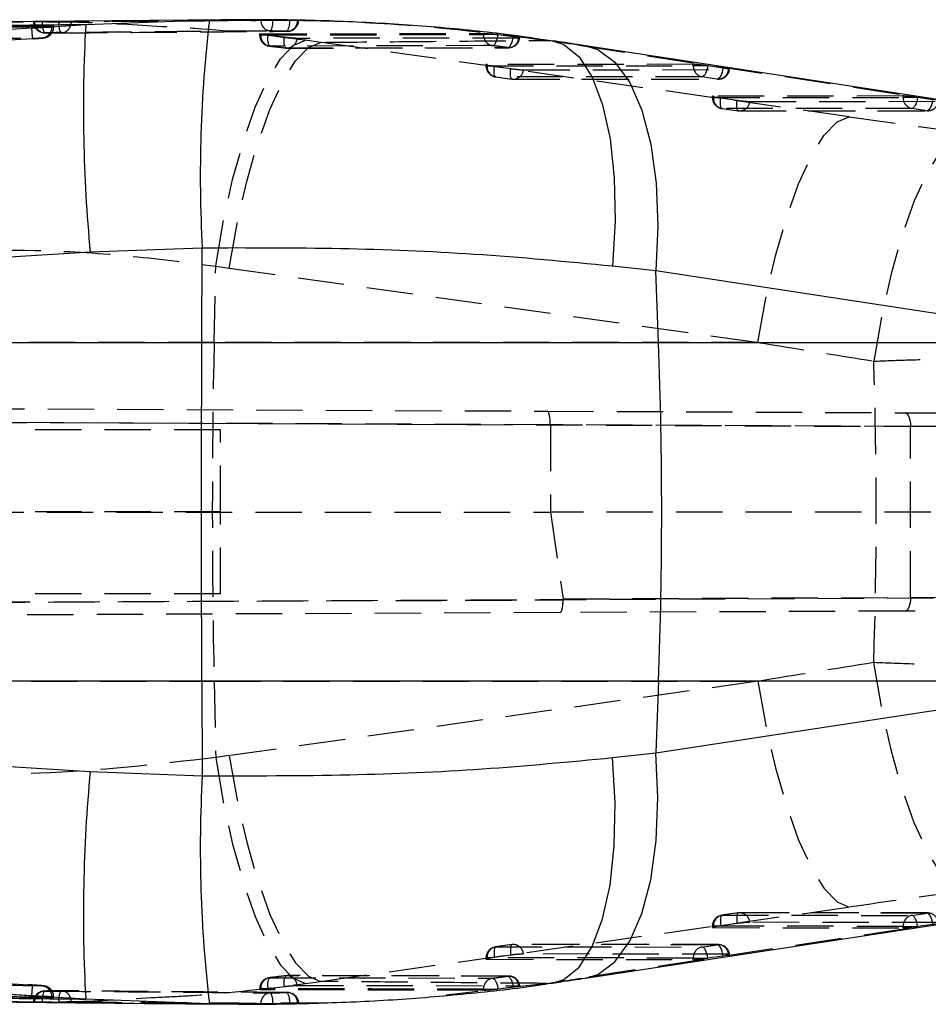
# Model space of a CAD drawing. Extents: x 36 to 538, y 22 to 372.
# Tile 9 of 19: x 394 to 427, y 167 to 203. Entities that reach past the tile are written whole.
import ezdxf

# ---------------------------------------------------------------- set-up
doc = ezdxf.new("R2010")
doc.units = 0
doc.header["$LTSCALE"] = 1.333333
doc.linetypes.add('HIDDEN', pattern=[1.905, 1.27, -0.635])
doc.layers.get('0').update_dxf_attribs({"linetype": 'CONTINUOUS'})

msp = doc.modelspace()

# ---------------------------------------------------------------- linework, layer by layer
at = {"color": 7, "linetype": 'CONTINUOUS'}
for p, q in [((401.6077, 202.9949), (393.2654, 202.9164)), ((394.8187, 202.7158), (396.4877, 202.817)), ((394.8187, 202.7158), (394.8384, 202.7172)), ((395.3181, 202.7647), (395.2496, 202.7665)), ((396.4877, 202.817), (401.0115, 202.9892)), ((401.4397, 202.986), (401.6077, 202.9847)), ((431.8824, 199.4331), (414.7515, 202.047)), ((400.7474, 194.6514), (396.6519, 194.4979)), ((400.7342, 191.1988), (400.7474, 194.6514)), ((417.3233, 193.8127), (415.7414, 193.989)), ((417.4226, 191.1988), (417.3233, 193.8127)), ((434.4542, 191.1988), (417.3233, 193.8127)), ((342.6135, 191.1988), (400.7342, 191.1988)), ((400.7342, 191.1988), (417.4226, 191.1988)), ((417.4226, 191.1988), (434.4542, 191.1988)), ((400.7342, 178.814), (342.6135, 178.814)), ((417.4226, 178.814), (400.7342, 178.814)), ((400.7342, 178.814), (400.7474, 175.3614)), ((417.4226, 178.814), (417.3233, 176.2001)), ((417.3233, 176.2001), (434.4542, 178.814)), ((434.4542, 178.814), (417.4226, 178.814)), ((415.7414, 176.0238), (417.3233, 176.2001)), ((396.6519, 175.5149), (400.7474, 175.3614)), ((414.7515, 167.9658), (431.8824, 170.5797)), ((396.4877, 167.1958), (394.8187, 167.297)), ((394.8187, 167.297), (394.8384, 167.2956)), ((395.3181, 167.2481), (395.2496, 167.2463)), ((401.0115, 167.0235), (396.4877, 167.1958)), ((404.2021, 167.0407), (404.2317, 167.0405)), ((404.2317, 167.0405), (404.2666, 167.0397))]:
    msp.add_line(p, q, dxfattribs=at)
at = {"color": 7, "linetype": 'HIDDEN'}
for p, q in [((402.887, 202.9917), (402.887, 202.9961)), ((403.3243, 202.9917), (402.887, 202.9917)), ((403.3243, 202.9942), (403.6007, 202.99)), ((403.3243, 202.9942), (403.3243, 202.9917)), ((394.583, 202.9276), (394.583, 202.9261)), ((394.6603, 202.9261), (394.5832, 202.9261)), ((394.6603, 202.9261), (394.5999, 202.9269)), ((394.6205, 202.9283), (394.6205, 202.9261)), ((395.5086, 202.9167), (394.907, 202.9238)), ((395.2496, 202.7406), (395.1141, 202.7389)), ((395.3207, 202.739), (395.3207, 202.7629)), ((403.7317, 202.988), (403.9399, 202.9849)), ((403.9399, 202.9849), (404.0774, 202.9819)), ((403.9399, 202.9819), (403.9399, 202.9849)), ((404.0774, 202.9819), (403.9399, 202.9819)), ((402.8447, 202.4734), (402.8447, 202.4362)), ((403.0565, 202.4362), (402.8453, 202.4362)), ((402.8822, 202.4779), (411.0267, 202.498)), ((402.8822, 202.4779), (402.8822, 202.4362)), ((403.1513, 202.4248), (403.0565, 202.4362)), ((403.7482, 202.3547), (403.1513, 202.4248)), ((411.0267, 202.4542), (411.0267, 202.498)), ((411.5466, 202.4542), (411.0267, 202.4542)), ((411.5466, 202.4542), (411.5583, 202.4527)), ((411.5583, 202.4527), (412.1117, 202.3796)), ((412.3464, 202.3291), (412.3137, 202.327)), ((403.2054, 202.0327), (403.2102, 202.0327)), ((403.7994, 201.9637), (403.8045, 201.9637)), ((403.8487, 201.9581), (411.9493, 201.972)), ((405.0691, 202.1687), (404.5164, 202.2449)), ((424.393, 199.4516), (405.0691, 202.1687)), ((413.3386, 202.2417), (413.5426, 202.2293)), ((414.5074, 202.0655), (431.6383, 199.4516)), ((414.5074, 202.0655), (414.7503, 202.0472)), ((411.1175, 201.3556), (411.1175, 201.3086)), ((411.327, 201.3086), (411.1182, 201.3086)), ((418.6943, 201.3675), (411.1551, 201.3609)), ((411.1551, 201.3609), (411.1551, 201.3086)), ((411.1551, 201.3086), (418.6943, 201.3152)), ((411.4234, 201.2943), (412.0206, 201.2108)), ((418.6943, 201.3152), (418.6943, 201.3675)), ((419.2086, 201.3152), (418.6943, 201.3152)), ((419.7792, 201.2291), (419.2258, 201.3127)), ((411.4672, 200.9065), (412.0643, 200.823)), ((419.0124, 200.913), (411.4731, 200.9064)), ((411.4731, 200.9064), (412.0702, 200.8229)), ((412.4851, 201.1657), (419.9807, 201.1723)), ((419.5658, 200.8295), (419.0124, 200.913)), ((412.0702, 200.8229), (419.5658, 200.8295)), ((412.1209, 200.8191), (419.6165, 200.8257)), ((419.3903, 200.1985), (419.3903, 200.1515)), ((419.5998, 200.1515), (419.391, 200.1515)), ((426.362, 200.2099), (419.4279, 200.2038)), ((419.4279, 200.2038), (419.4279, 200.1515)), ((419.4279, 200.1515), (426.362, 200.1576)), ((419.6962, 200.1372), (420.2934, 200.0537)), ((426.362, 200.1576), (426.362, 200.2099)), ((426.8762, 200.1576), (426.362, 200.1576)), ((427.4468, 200.0715), (426.8934, 200.155)), ((426.68, 199.7554), (419.7459, 199.7493)), ((420.7579, 200.0086), (427.6483, 200.0146)), ((427.2334, 199.6719), (426.68, 199.7554)), ((419.7401, 199.7494), (420.3372, 199.6659)), ((419.7459, 199.7493), (420.343, 199.6658)), ((420.343, 199.6658), (427.2334, 199.6719)), ((420.3938, 199.662), (427.2842, 199.668)), ((401.1808, 191.1988), (401.2397, 193.9836)), ((401.2397, 193.9836), (401.7337, 193.9159)), ((401.7337, 193.9159), (421.0577, 191.1988)), ((401.1808, 191.1988), (384.3284, 191.1988)), ((421.0577, 191.1988), (401.1808, 191.1988)), ((326.52, 189.0674), (413.3566, 188.6885)), ((413.3566, 188.6885), (426.4229, 188.6315)), ((326.5976, 188.5671), (429.9181, 188.1162)), ((413.4695, 188.188), (326.6001, 188.567)), ((401.4125, 188.0064), (390.4125, 188.0064)), ((401.4125, 185.0064), (401.4125, 188.0064)), ((413.4695, 188.1889), (413.4695, 188.188)), ((426.6376, 188.1315), (413.4695, 188.1889)), ((413.4695, 188.188), (413.4695, 184.9931)), ((426.6376, 181.8813), (426.6376, 188.1315)), ((326.4911, 185.0064), (413.4695, 184.9931)), ((401.4125, 185.0064), (390.4125, 185.0064)), ((401.4125, 182.0064), (401.4125, 185.0064)), ((413.4695, 184.9931), (413.9338, 181.8259)), ((429.9181, 184.9906), (413.4695, 184.9931)), ((430.0191, 181.8621), (326.5391, 181.4106)), ((326.5412, 181.4106), (413.9361, 181.7919)), ((401.4125, 182.0064), (390.4125, 182.0064)), ((413.9338, 181.8259), (426.6376, 181.8813)), ((413.8234, 181.3263), (326.4784, 180.9452)), ((426.4229, 181.3813), (413.8234, 181.3263)), ((384.3284, 178.814), (401.1808, 178.814)), ((401.1808, 178.814), (401.2397, 176.0292)), ((401.1808, 178.814), (421.0577, 178.814)), ((421.0577, 178.814), (401.7337, 176.0968)), ((401.7337, 176.0968), (401.2397, 176.0292)), ((405.0691, 167.8441), (424.393, 170.5612)), ((431.6383, 170.5612), (414.5074, 167.9473)), ((420.3372, 170.3469), (419.7401, 170.2634)), ((420.343, 170.347), (419.7459, 170.2635)), ((419.7459, 170.2635), (426.68, 170.2574)), ((427.2334, 170.3409), (420.343, 170.347)), ((427.2842, 170.3448), (420.3938, 170.3508)), ((426.68, 170.2574), (427.2334, 170.3409)), ((420.2934, 169.9591), (419.6962, 169.8756)), ((427.6483, 169.9981), (420.7579, 170.0042)), ((426.8934, 169.8578), (427.4468, 169.9413)), ((419.3903, 169.8613), (419.3903, 169.8143)), ((419.5998, 169.8613), (419.391, 169.8613)), ((426.362, 169.8552), (419.4279, 169.8613)), ((419.4279, 169.8613), (419.4279, 169.809)), ((419.4279, 169.809), (426.362, 169.8029)), ((426.362, 169.8552), (426.8762, 169.8552)), ((426.362, 169.8029), (426.362, 169.8552)), ((412.0643, 169.1898), (411.4672, 169.1063)), ((412.0702, 169.1899), (411.4731, 169.1064)), ((419.5658, 169.1833), (412.0702, 169.1899)), ((419.6165, 169.1871), (412.1209, 169.1937)), ((419.0124, 169.0997), (419.5658, 169.1833)), ((412.0206, 168.802), (411.4234, 168.7185)), ((411.4731, 169.1064), (419.0124, 169.0997)), ((419.9807, 168.8405), (412.4851, 168.8471)), ((411.1175, 168.7042), (411.1175, 168.6572)), ((411.327, 168.7042), (411.1175, 168.7042)), ((418.6943, 168.6976), (411.1551, 168.7042)), ((411.1551, 168.7042), (411.1551, 168.6519)), ((411.1551, 168.6519), (418.6943, 168.6453)), ((418.6943, 168.6976), (419.2086, 168.6976)), ((418.6943, 168.6453), (418.6943, 168.6976)), ((419.2258, 168.7001), (419.7792, 168.7837)), ((403.2054, 167.9801), (403.2102, 167.9801)), ((403.7994, 168.049), (403.8045, 168.0491)), ((411.9493, 168.0407), (403.8487, 168.0568)), ((404.5164, 167.7678), (405.0691, 167.8441)), ((413.3386, 167.771), (409.6656, 167.3362)), ((413.3386, 167.771), (413.5484, 167.7843)), ((414.5074, 167.9473), (414.7503, 167.9656)), ((402.8447, 167.5766), (402.8447, 167.5395)), ((403.0565, 167.5766), (402.8447, 167.5766)), ((402.8822, 167.5766), (402.8822, 167.5348)), ((411.0267, 167.5148), (402.8822, 167.5348)), ((403.0565, 167.5766), (403.1513, 167.5879)), ((403.1513, 167.5879), (403.7482, 167.6581)), ((411.0267, 167.5586), (411.5466, 167.5586)), ((411.0267, 167.5148), (411.0267, 167.5586)), ((411.5583, 167.5601), (411.5466, 167.5586)), ((412.1117, 167.6332), (411.5583, 167.5601)), ((412.3137, 167.6857), (412.3487, 167.683)), ((394.583, 167.0867), (394.583, 167.0852)), ((394.6603, 167.0867), (394.583, 167.0867)), ((394.6205, 167.0867), (394.6205, 167.0844)), ((394.907, 167.0889), (395.5086, 167.096)), ((395.1141, 167.2739), (395.2496, 167.2721)), ((395.3207, 167.2499), (395.3207, 167.2739)), ((405.3503, 167.0649), (401.504, 167.0282)), ((403.3243, 167.0211), (402.887, 167.0211)), ((402.887, 167.0166), (402.887, 167.0211)), ((403.9399, 167.0279), (403.3243, 167.0186)), ((403.3243, 167.0211), (403.3243, 167.0186)), ((404.0774, 167.0309), (403.9399, 167.0279)), ((403.9399, 167.0309), (404.0774, 167.0309)), ((403.9399, 167.0279), (403.9399, 167.0309))]:
    msp.add_line(p, q, dxfattribs=at)
at = {"color": 8, "linetype": 'CONTINUOUS'}
for p, q in [((401.0115, 202.9892), (401.4397, 202.986)), ((401.504, 167.0282), (401.0115, 167.0235))]:
    msp.add_line(p, q, dxfattribs=at)
at = {"color": 7, "linetype": 'HIDDEN', "flags": 128}
for points in [[(402.8822, 202.4362), (406.9348, 202.4457), (411.0267, 202.4542)], [(412.3137, 202.327), (411.9771, 202.3266), (410.6124, 202.3248), (405.1534, 202.3165), (404.2132, 202.315)], [(411.3526, 202.0509), (411.3851, 202.0588), (411.4181, 202.0818), (411.4502, 202.119), (411.4801, 202.1689), (411.5069, 202.2297), (411.5294, 202.2991), (411.5467, 202.3744), (411.5583, 202.4527)], [(411.9033, 201.9785), (411.9359, 201.9864), (411.969, 202.0094), (412.0013, 202.0465), (412.0316, 202.0963), (412.0587, 202.157), (412.0816, 202.2262), (412.0995, 202.3014), (412.1117, 202.3796)], [(401.2397, 193.9836), (401.5172, 195.6075), (401.8585, 197.1511), (402.2524, 198.5631), (402.6857, 199.7969), (403.1441, 200.8113), (403.6123, 201.5727), (404.0748, 202.056), (404.5164, 202.2449)], [(401.7337, 193.9159), (402.0221, 195.5371), (402.3739, 197.0783), (402.7775, 198.4882), (403.2194, 199.7203), (403.685, 200.7337), (404.1589, 201.4949), (404.6254, 201.9785), (405.0691, 202.1687)], [(411.3526, 202.0509), (411.0115, 202.0502), (409.647, 202.0474), (404.1891, 202.0351), (403.2102, 202.0327)], [(403.8045, 201.9637), (404.1456, 201.9644), (405.5101, 201.9671), (410.9679, 201.977), (411.9033, 201.9785)], [(411.4731, 200.9064), (411.4547, 200.912), (411.439, 200.9327), (411.4264, 200.9676), (411.4176, 201.0155), (411.4128, 201.0745), (411.4121, 201.1424), (411.4157, 201.2166), (411.4234, 201.2943)], [(412.0702, 200.8229), (412.0518, 200.8285), (412.0361, 200.8492), (412.0236, 200.8841), (412.0147, 200.932), (412.0099, 200.991), (412.0093, 201.0589), (412.0129, 201.1331), (412.0206, 201.2108)], [(419.2258, 201.3127), (419.2126, 201.2347), (419.1937, 201.1598), (419.1699, 201.0908), (419.142, 201.0304), (419.1111, 200.9807), (419.0784, 200.9438), (419.045, 200.9209), (419.0124, 200.913)], [(419.7792, 201.2291), (419.766, 201.1512), (419.7472, 201.0763), (419.7234, 201.0073), (419.6954, 200.9468), (419.6645, 200.8972), (419.6318, 200.8602), (419.5985, 200.8374), (419.5658, 200.8295)], [(419.9807, 201.1723), (420.0071, 201.1734), (420.0182, 201.1767), (420.0135, 201.182), (419.993, 201.189), (419.9577, 201.1977), (419.909, 201.2075), (419.8487, 201.2181), (419.7792, 201.2291)], [(419.7459, 199.7493), (419.7275, 199.7549), (419.7118, 199.7756), (419.6993, 199.8105), (419.6904, 199.8584), (419.6856, 199.9174), (419.685, 199.9853), (419.6886, 200.0595), (419.6962, 200.1372)], [(426.8934, 200.155), (426.8802, 200.0771), (426.8614, 200.0022), (426.8375, 199.9332), (426.8096, 199.8727), (426.7787, 199.8231), (426.746, 199.7861), (426.7127, 199.7633), (426.68, 199.7554)], [(420.343, 199.6658), (420.3247, 199.6714), (420.3089, 199.692), (420.2964, 199.727), (420.2875, 199.7749), (420.2827, 199.8339), (420.2821, 199.9018), (420.2857, 199.976), (420.2934, 200.0537)], [(427.4468, 200.0715), (427.4337, 199.9935), (427.4148, 199.9186), (427.391, 199.8496), (427.3631, 199.7892), (427.3322, 199.7395), (427.2994, 199.7026), (427.2661, 199.6797), (427.2334, 199.6719)], [(421.0577, 191.1988), (421.3461, 192.82), (421.6979, 194.3611), (422.1015, 195.7711), (422.5434, 197.0032), (423.009, 198.0166), (423.4829, 198.7778), (423.9494, 199.2614), (424.393, 199.4516)], [(428.6255, 198.8566), (428.181, 198.6639), (427.7133, 198.174), (427.2382, 197.4032), (426.7716, 196.3775), (426.3291, 195.1313), (425.9257, 193.7063), (425.5749, 192.1505), (425.2884, 190.5161)], [(426.4229, 188.6315), (426.4651, 188.6217), (426.5056, 188.5931), (426.5429, 188.5469), (426.5754, 188.4847), (426.6021, 188.409), (426.6218, 188.3226), (426.6337, 188.2289), (426.6376, 188.1315)], [(426.4229, 188.6315), (427.8586, 188.6252), (429.1262, 188.6197), (430.1876, 188.6151), (431.0113, 188.6115), (431.5724, 188.609), (431.8542, 188.6078), (431.8875, 188.6076)], [(431.4337, 188.1116), (432.0355, 188.1091), (432.3441, 188.1078), (432.3503, 188.1078), (432.0539, 188.109), (431.4637, 188.1115), (430.5974, 188.1151), (429.4809, 188.1197), (428.1477, 188.1252), (426.6376, 188.1315)], [(426.6376, 181.8813), (426.6337, 181.7839), (426.6218, 181.6902), (426.6021, 181.6038), (426.5754, 181.5281), (426.5429, 181.4659), (426.5056, 181.4196), (426.4651, 181.3911), (426.4229, 181.3813)], [(426.6376, 181.8813), (428.1477, 181.8876), (429.4809, 181.8931), (430.5974, 181.8977), (431.4637, 181.9013), (432.0539, 181.9038), (432.3503, 181.905), (432.3441, 181.905), (432.0355, 181.9037), (431.4337, 181.9012)], [(431.8875, 181.4051), (431.8542, 181.405), (431.5724, 181.4038), (431.0113, 181.4013), (430.1876, 181.3977), (429.1262, 181.3931), (427.8586, 181.3876), (426.4229, 181.3813)], [(428.6255, 171.1562), (428.181, 171.3488), (427.7133, 171.8388), (427.2382, 172.6095), (426.7716, 173.6353), (426.3291, 174.8815), (425.9257, 176.3065), (425.5749, 177.8623), (425.2884, 179.4967)], [(421.0577, 178.814), (421.3461, 177.1928), (421.6979, 175.6516), (422.1015, 174.2417), (422.5434, 173.0096), (423.009, 171.9962), (423.4829, 171.235), (423.9494, 170.7514), (424.393, 170.5612)], [(401.2397, 176.0292), (401.5172, 174.4053), (401.8585, 172.8617), (402.2524, 171.4496), (402.6857, 170.2159), (403.1441, 169.2015), (403.6123, 168.44), (404.0748, 167.9568), (404.5164, 167.7678)], [(401.7337, 176.0968), (402.0221, 174.4756), (402.3739, 172.9345), (402.7775, 171.5245), (403.2194, 170.2924), (403.685, 169.279), (404.1589, 168.5179), (404.6254, 168.0342), (405.0691, 167.8441)], [(419.7459, 170.2635), (419.7275, 170.2579), (419.7118, 170.2372), (419.6993, 170.2023), (419.6904, 170.1544), (419.6856, 170.0954), (419.685, 170.0275), (419.6886, 169.9533), (419.6962, 169.8756)], [(420.343, 170.347), (420.3247, 170.3414), (420.3089, 170.3207), (420.2964, 170.2858), (420.2875, 170.2379), (420.2827, 170.1789), (420.2821, 170.111), (420.2857, 170.0368), (420.2934, 169.9591)], [(426.8934, 169.8578), (426.8802, 169.9357), (426.8614, 170.0106), (426.8375, 170.0796), (426.8096, 170.14), (426.7787, 170.1897), (426.746, 170.2266), (426.7127, 170.2495), (426.68, 170.2574)], [(427.4468, 169.9413), (427.4337, 170.0193), (427.4148, 170.0941), (427.391, 170.1631), (427.3631, 170.2236), (427.3322, 170.2733), (427.2994, 170.3102), (427.2661, 170.3331), (427.2334, 170.3409)], [(412.0702, 169.1899), (412.0518, 169.1843), (412.0361, 169.1636), (412.0236, 169.1287), (412.0147, 169.0808), (412.0099, 169.0218), (412.0093, 168.9539), (412.0129, 168.8797), (412.0206, 168.802)], [(419.7792, 168.7837), (419.766, 168.8616), (419.7472, 168.9365), (419.7234, 169.0055), (419.6954, 169.066), (419.6645, 169.1156), (419.6318, 169.1526), (419.5985, 169.1754), (419.5658, 169.1833)], [(411.4731, 169.1064), (411.4547, 169.1008), (411.439, 169.0801), (411.4264, 169.0452), (411.4176, 168.9973), (411.4128, 168.9383), (411.4121, 168.8704), (411.4157, 168.7962), (411.4234, 168.7185)], [(419.2258, 168.7001), (419.2126, 168.7781), (419.1937, 168.853), (419.1699, 168.9219), (419.142, 168.9824), (419.1111, 169.0321), (419.0784, 169.069), (419.045, 169.0919), (419.0124, 169.0997)], [(419.7792, 168.7837), (419.8487, 168.7947), (419.909, 168.8053), (419.9577, 168.8151), (419.993, 168.8237), (420.0135, 168.8308), (420.0182, 168.8361), (420.0071, 168.8394), (419.9807, 168.8405)], [(403.2102, 167.9801), (403.5513, 167.9793), (404.9157, 167.9759), (410.3735, 167.9638), (411.3526, 167.9619)], [(411.9033, 168.0343), (411.5621, 168.0348), (410.1977, 168.0371), (404.7398, 168.0472), (403.8045, 168.0491)], [(411.3526, 167.9619), (411.3851, 167.9539), (411.4181, 167.931), (411.4502, 167.8938), (411.4801, 167.8438), (411.5069, 167.783), (411.5294, 167.7137), (411.5467, 167.6384), (411.5583, 167.5601)], [(411.9033, 168.0343), (411.9359, 168.0264), (411.969, 168.0034), (412.0013, 167.9663), (412.0316, 167.9165), (412.0587, 167.8558), (412.0816, 167.7865), (412.0995, 167.7114), (412.1117, 167.6332)], [(411.0267, 167.5586), (406.9348, 167.5671), (402.8822, 167.5766)], [(404.2132, 167.6978), (404.5531, 167.6972), (405.9178, 167.695), (411.3768, 167.687), (412.3137, 167.6857)]]:
    msp.add_lwpolyline(points, dxfattribs=at)
at = {"color": 8, "linetype": 'CONTINUOUS', "flags": 128}
for points in [[(413.5426, 202.2293), (413.9587, 202.0967), (414.5182, 201.6438), (414.9978, 200.8989), (415.3808, 199.8877), (415.654, 198.645), (415.808, 197.2139), (415.8375, 195.6438), (415.7414, 193.989)], [(414.7503, 202.0472), (415.2002, 201.9104), (415.8304, 201.4507), (416.3764, 200.7022), (416.8197, 199.6904), (417.1449, 198.4501), (417.3409, 197.0237), (417.4011, 195.46), (417.3233, 193.8127)], [(413.5484, 167.7843), (413.9587, 167.9161), (414.5182, 168.3689), (414.9978, 169.1139), (415.3808, 170.1251), (415.654, 171.3678), (415.808, 172.7989), (415.8375, 174.369), (415.7414, 176.0238)], [(414.7503, 167.9656), (415.2002, 168.1024), (415.8304, 168.5621), (416.3764, 169.3106), (416.8197, 170.3223), (417.1449, 171.5627), (417.3409, 172.9891), (417.4011, 174.5527), (417.3233, 176.2001)]]:
    msp.add_lwpolyline(points, dxfattribs=at)
at = {"color": 7, "linetype": 'CONTINUOUS', "flags": 128}
msp.add_lwpolyline([(400.7342, 178.814), (400.7291, 180.3595), (400.7254, 181.9072), (400.7232, 183.4564), (400.7224, 185.0064), (400.7232, 186.5563), (400.7254, 188.1055), (400.7291, 189.6533), (400.7342, 191.1988)], dxfattribs=at)
at = {"color": 7, "linetype": 'HIDDEN'}
for centre, radius, start, end in [((403.2764, 202.9747), 0.3898, 177.50119, 266.25847), ((402.6591, 202.9021), 0.6712, 331.87478, 7.66778), ((394.989, 202.9261), 0.406, 180, 269.59543), ((395.0098, 202.9091), 0.3896, 177.49535, 266.59605), ((395.4582, 202.8229), 0.5604, 169.62456, 212.70754), ((394.8591, 202.7236), 0.3909, 276.83245, 2.49106), ((396.0538, 202.812), 0.5552, 169.12423, 212.50149), ((395.5728, 202.8999), 0.3865, 271.89953, 1.83568), ((403.3253, 202.8971), 0.6204, 328.82908, 7.85628), ((403.8458, 202.9619), 0.3861, 271.54094, 1.53647), ((403.8634, 202.9819), 0.406, 270.38884, 358.86238), ((403.2507, 202.4362), 0.406, 180, 263.59711), ((403.2759, 202.4211), 0.394, 177.80497, 260.39244), ((403.5918, 202.2858), 0.4619, 162.48344, 213.22451), ((404.1852, 202.2131), 0.4594, 162.04821, 212.87449), ((403.8363, 202.3401), 0.3777, 265.17171, 356.18992), ((411.4206, 202.4392), 0.3942, 177.82101, 260.06386), ((411.9374, 202.3542), 0.3773, 264.81157, 355.86863), ((411.9486, 202.3814), 0.406, 270.09046, 352.96817), ((403.8478, 202.3669), 0.406, 263.16099, 270.11734), ((411.5235, 201.3086), 0.406, 180, 262.03778), ((411.5499, 201.294), 0.3951, 177.8836, 258.78952), ((412.2012, 206.8713), 5.631, 261.06904, 262.06122), ((412.6709, 205.4951), 4.3334, 261.36921, 267.54255), ((419.0892, 201.3006), 0.3951, 177.8836, 258.78952), ((418.2401, 194.7757), 6.6109, 81.42573, 81.57603), ((412.1101, 201.197), 0.3762, 263.90647, 355.22691), ((419.6057, 201.2036), 0.3762, 263.90442, 355.22663), ((419.6162, 201.2317), 0.406, 270.05037, 352.31726), ((412.1206, 201.2251), 0.406, 262.03778, 270.05037), ((419.7963, 200.1515), 0.406, 180, 262.03778), ((419.8227, 200.1369), 0.3951, 177.88254, 258.7881), ((420.4785, 205.7446), 5.6617, 261.07161, 262.05825), ((426.7568, 200.143), 0.3951, 177.88254, 258.7881), ((426.1913, 195.5139), 4.6939, 81.39809, 81.60976), ((420.9437, 204.3381), 4.3335, 261.36935, 267.54277), ((420.383, 200.0399), 0.3762, 263.90657, 355.22463), ((427.2734, 200.0459), 0.3762, 263.9063, 355.22707), ((420.3934, 200.068), 0.406, 262.03778, 270.05037), ((694.2337, 185.0064), 293.1183, 178.78948, 181.21052), ((419.7963, 169.8613), 0.406, 97.96222, 180), ((419.8227, 169.8759), 0.3951, 101.2119, 182.11746), ((420.3934, 169.9448), 0.406, 89.94963, 97.96222), ((420.383, 169.9729), 0.3762, 4.77537, 96.09343), ((426.7568, 169.8698), 0.3951, 101.2119, 182.11746), ((427.2734, 169.9668), 0.3762, 4.77293, 96.0937), ((420.9437, 165.6747), 4.3335, 92.45723, 98.63065), ((420.4785, 164.2682), 5.6617, 97.94175, 98.92839), ((426.1913, 174.4989), 4.6939, 278.39024, 278.60191), ((412.1206, 168.7877), 0.406, 89.94963, 97.96222), ((412.1101, 168.8158), 0.3762, 4.77309, 96.09353), ((419.6057, 168.8092), 0.3762, 4.77337, 96.09558), ((419.6162, 168.7811), 0.406, 7.68274, 89.94963), ((411.5235, 168.7042), 0.406, 97.96222, 180), ((411.5499, 168.7188), 0.3951, 101.21048, 182.1164), ((412.6709, 164.5176), 4.3334, 92.45745, 98.63079), ((419.0892, 168.7121), 0.3951, 101.21048, 182.1164), ((412.2012, 163.1414), 5.631, 97.93878, 98.93096), ((418.2401, 175.2371), 6.6109, 278.42397, 278.57427), ((403.2507, 167.5766), 0.406, 96.40289, 180), ((403.2759, 167.5917), 0.394, 99.60756, 182.19503), ((403.5918, 167.727), 0.4619, 146.77549, 197.51656), ((404.1852, 167.7997), 0.4594, 147.12551, 197.95179), ((403.8478, 167.6459), 0.406, 89.88266, 96.83901), ((403.8363, 167.6727), 0.3777, 3.81008, 94.82829), ((411.4206, 167.5736), 0.3942, 99.93614, 182.17899), ((411.9374, 167.6586), 0.3773, 4.13137, 95.18843), ((411.9486, 167.6314), 0.406, 7.06082, 89.90954), ((394.989, 167.0867), 0.406, 90.40457, 180), ((395.0098, 167.1037), 0.3896, 93.40395, 182.50465), ((395.4582, 167.1898), 0.5604, 147.29246, 190.37544), ((394.8594, 167.2894), 0.3906, 357.46192, 83.11127), ((396.0538, 167.2008), 0.5552, 147.49851, 190.87577), ((395.5728, 167.1128), 0.3865, 358.16432, 88.10047), ((403.2764, 167.0381), 0.3898, 93.74153, 182.49881), ((402.6591, 167.1106), 0.6712, 352.33222, 28.12522), ((403.8458, 167.0509), 0.3861, 358.46353, 88.45906), ((403.3253, 167.1157), 0.6204, 352.14372, 31.17092), ((403.8634, 167.0309), 0.406, 1.02622, 89.61116)]:
    msp.add_arc(centre, radius, start, end, dxfattribs=at)
at = {"color": 7, "linetype": 'CONTINUOUS'}
for centre, radius, start, end in [((452.368, 199.7584), 55.964, 176.86709, 185.39371), ((448.9527, 197.2972), 48.2778, 173.229, 183.1416), ((254.1483, 185.0064), 163.3916, 357.828015, 2.171985), ((452.368, 170.2544), 55.964, 174.60629, 183.13291), ((448.9527, 172.7155), 48.2778, 176.8584, 186.771)]:
    msp.add_arc(centre, radius, start, end, dxfattribs=at)
at = {"color": 7, "linetype": 'HIDDEN'}
for centre, major_axis, ratio, start_param, end_param in [((403.6728, 202.0673), (25.6087, -3.2197), 0.0575197, 1.1411955, 1.1910046), ((411.5235, 201.3047), (0.406, -0.051), 0.0575225, 2.7151638, 4.2144343), ((419.0627, 201.3114), (0.406, -0.051), 0.0575225, 1.2105499, 2.7151638), ((419.7963, 200.1476), (0.406, -0.051), 0.0575225, 2.7151638, 4.2144343), ((426.7304, 200.1537), (0.406, -0.051), 0.0575225, 1.2105499, 2.7151638), ((489.5286, 194.0553), (443.4674, -61.8073), 0.0082322, 4.5661251, 4.5757671), ((488.3948, 185.0064), (443.6054, -70.9068), 0.0101625, 4.5616294, 4.5712713), ((393.861, 185.0064), (0, 71.05), 0.4436639, 4.6347644, 4.7900135), ((413.3544, 188.1885), (0.0022, 0.5), 0.2302115, 4.7142814, 6.2831853), ((413.8212, 181.8263), (-0.0022, 0.5), 0.2300619, 3.1415927, 4.6425555), ((412.7711, 181.8217), (1.165, -0.0334), 0.4279834, 0.0072576, 0.0751987), ((488.3948, 185.0064), (443.6054, 70.9068), 0.0101625, 1.711914, 1.7215559), ((489.5286, 175.9575), (443.4674, 61.8073), 0.0082322, 1.7074183, 1.7170602), ((419.7963, 169.8652), (0.406, 0.051), 0.0575225, 2.068751, 3.5680215), ((426.7304, 169.8591), (0.406, 0.051), 0.0575225, 3.5680215, 5.0726354), ((411.5235, 168.708), (0.406, 0.051), 0.0575225, 2.068751, 3.5680215), ((419.0627, 168.7014), (0.406, 0.051), 0.0575225, 3.5680215, 5.0726354), ((403.6728, 167.9454), (25.6087, 3.2197), 0.0575197, 5.0921807, 5.1419898)]:
    msp.add_ellipse(centre, major_axis=major_axis, ratio=ratio, start_param=start_param, end_param=end_param, dxfattribs=at)
for points, knots in [([(394.6205, 202.9283), (395.9983, 202.9405), (398.7537, 202.9648), (401.5093, 202.9857), (402.887, 202.9961)], [0, 0, 0, 0, 0.4999998, 1, 1, 1, 1]), ([(394.6205, 202.9261), (396.0776, 202.9385), (397.7286, 202.9526), (400.4841, 202.9741), (401.7825, 202.9836), (402.887, 202.9917)], [0, 0, 0, 0, 0.5287948, 0.5991754, 1, 1, 1, 1]), ([(402.887, 202.9961), (402.9103, 202.9962), (402.9568, 202.9965), (403.0712, 202.9962), (403.1986, 202.9955), (403.2842, 202.9946), (403.3243, 202.9942)], [0, 0, 0, 0, 0.2579359, 0.5158644, 0.7738068, 1, 1, 1, 1]), ([(403.3243, 202.9917), (403.4631, 202.9898), (403.6686, 202.987), (403.8735, 202.9831), (403.9399, 202.9819)], [0, 0, 0, 0, 0.6759537, 1, 1, 1, 1]), ([(399.2719, 202.7393), (398.3134, 202.8024), (396.3263, 202.9332), (394.3095, 202.9117), (393.2654, 202.9005)], [0, 0, 0, 0, 0.4823352, 1, 1, 1, 1]), ([(394.5582, 202.3021), (394.5559, 202.307), (394.5513, 202.3169), (394.5404, 202.4101), (394.5288, 202.5422), (394.5219, 202.646), (394.5186, 202.696)], [0, 0, 0, 0, 0.2543258, 0.5086609, 0.7629933, 1, 1, 1, 1]), ([(394.5628, 202.3025), (394.5944, 202.3044), (394.6748, 202.3093), (394.796, 202.3178), (394.9139, 202.3293), (394.9619, 202.3304), (395.0604, 202.3578), (395.1406, 202.396), (395.2343, 202.476), (395.3078, 202.5992), (395.315, 202.6941), (395.3183, 202.7381)], [0, 0, 0, 0, 0.0837795, 0.2132419, 0.347111, 0.511004, 0.5579926, 0.6301008, 0.7481878, 0.8832472, 1, 1, 1, 1]), ([(394.5857, 202.9276), (394.5849, 202.9276), (394.5776, 202.9279), (394.597, 202.9281), (394.6179, 202.9283), (394.6205, 202.9283)], [0, 0, 0, 0, 0.1090152, 0.8873883, 1, 1, 1, 1]), ([(394.907, 202.9238), (394.865, 202.9242), (394.7792, 202.9249), (394.7008, 202.9257), (394.6668, 202.926), (394.6603, 202.9261)], [0, 0, 0, 0, 0.4374843, 0.8929717, 1, 1, 1, 1]), ([(394.8384, 202.7172), (394.897, 202.7192), (395.0336, 202.724), (395.2006, 202.7308), (395.3089, 202.7366), (395.337, 202.7404), (395.2791, 202.7406), (395.2496, 202.7406)], [0, 0, 0, 0, 0.1567443, 0.3656453, 0.574432, 0.7830929, 1, 1, 1, 1]), ([(404.2317, 202.9722), (404.1194, 202.9715), (403.5523, 202.9678), (401.166, 202.9518), (398.5209, 202.9327), (396.3304, 202.9153), (395.959, 202.9123)], [0, 0, 0, 0, 0.0407435, 0.2056577, 0.8653136, 1, 1, 1, 1]), ([(404.5164, 202.2449), (403.1794, 202.4153), (401.4469, 202.6361), (399.6761, 202.7201), (399.2719, 202.7393)], [0, 0, 0, 0, 0.7717212, 1, 1, 1, 1]), ([(401.6077, 202.9847), (402.7673, 202.986), (405.3113, 202.9886), (409.2788, 202.7649), (411.9549, 202.4201), (413.3386, 202.2417)], [0, 0, 0, 0, 0.2880061, 0.6318275, 1, 1, 1, 1]), ([(404.0774, 202.9819), (404.1141, 202.9808), (404.1875, 202.9788), (404.2496, 202.9759), (404.2767, 202.9741), (404.2691, 202.9737), (404.2689, 202.9737)], [0, 0, 0, 0, 0.3317028, 0.6634029, 0.995103, 1, 1, 1, 1]), ([(394.5582, 202.3021), (384.1726, 201.6696), (364.9643, 200.4997), (345.7569, 199.3182), (336.9345, 198.7756)], [0, 0, 0, 0, 0.5406799, 1, 1, 1, 1]), ([(387.3377, 202.2342), (388.5991, 202.2522), (391.1216, 202.2883), (393.6443, 202.3198), (394.9056, 202.3355)], [0, 0, 0, 0, 0.5000428, 1, 1, 1, 1]), ([(394.9056, 202.3355), (394.9198, 202.3354), (394.9476, 202.3353), (394.9341, 202.3315), (394.8827, 202.3257), (394.7954, 202.3183), (394.6829, 202.31), (394.5998, 202.3047), (394.5582, 202.3021)], [0, 0, 0, 0, 0.1728859, 0.3382748, 0.5036974, 0.6691291, 0.8345669, 1, 1, 1, 1]), ([(403.251, 202.5857), (403.1373, 202.5849), (402.569, 202.5808), (400.182, 202.5633), (397.5409, 202.5423), (395.3545, 202.5233), (394.9867, 202.5201)], [0, 0, 0, 0, 0.0412602, 0.2063007, 0.8664633, 1, 1, 1, 1]), ([(394.9867, 202.5201), (395.057, 202.5196), (395.2566, 202.518), (395.4562, 202.5154), (395.5856, 202.5137)], [0, 0, 0, 0, 0.352085, 1, 1, 1, 1]), ([(395.5856, 202.5137), (396.9773, 202.525), (399.7341, 202.5473), (402.491, 202.5665), (403.8561, 202.5759)], [0, 0, 0, 0, 0.5048412, 1, 1, 1, 1]), ([(403.0565, 202.4362), (403.0184, 202.4412), (402.9423, 202.4513), (402.8688, 202.4641), (402.8377, 202.4733), (402.8495, 202.4774), (402.8745, 202.4778), (402.8822, 202.4779)], [0, 0, 0, 0, 0.2255171, 0.4510596, 0.6758614, 0.8993838, 1, 1, 1, 1]), ([(403.8561, 202.5759), (403.7909, 202.5772), (403.5895, 202.5811), (403.3875, 202.5839), (403.251, 202.5857)], [0, 0, 0, 0, 0.3240422, 1, 1, 1, 1]), ([(404.2132, 202.315), (404.2094, 202.315), (404.1856, 202.3151), (404.1223, 202.318), (404.006, 202.3271), (403.8748, 202.3399), (403.7891, 202.3499), (403.7482, 202.3547)], [0, 0, 0, 0, 0.0467609, 0.2906308, 0.5345076, 0.7783827, 1, 1, 1, 1]), ([(411.0267, 202.498), (411.0498, 202.4975), (411.0961, 202.4966), (411.2099, 202.4889), (411.3412, 202.4774), (411.4584, 202.465), (411.524, 202.4569), (411.5466, 202.4542)], [0, 0, 0, 0, 0.2201819, 0.4403309, 0.6610715, 0.883126, 1, 1, 1, 1]), ([(412.1117, 202.3796), (412.1473, 202.3745), (412.2228, 202.3637), (412.3043, 202.3486), (412.3498, 202.3373), (412.3469, 202.3338), (412.3458, 202.3326)], [0, 0, 0, 0, 0.25932558, 0.55011769, 0.84092608, 1, 1, 1, 1]), ([(403.2102, 202.0327), (403.2993, 202.0226), (403.4975, 202.0002), (403.6955, 201.9766), (403.8045, 201.9637)], [0, 0, 0, 0, 0.4498181, 1, 1, 1, 1]), ([(405.0691, 202.1687), (406.0893, 202.1784), (408.4781, 202.201), (411.239, 202.2247), (412.979, 202.2388), (413.3386, 202.2417)], [0, 0, 0, 0, 0.3716171, 0.870123, 1, 1, 1, 1]), ([(411.9033, 201.9785), (411.8288, 201.9885), (411.6453, 202.0133), (411.4617, 202.0369), (411.3526, 202.0509)], [0, 0, 0, 0, 0.4058337, 1, 1, 1, 1]), ([(388.0741, 194.3915), (390.2704, 194.5003), (393.5914, 194.6647), (397.9804, 194.4104), (400.1533, 194.1258), (401.2397, 193.9836)], [0, 0, 0, 0, 0.4940031, 0.7470046, 1, 1, 1, 1]), ([(425.2884, 190.5161), (425.6857, 190.5315), (426.6552, 190.5692), (428.2396, 190.6085), (430.1397, 190.633), (431.9351, 190.6284), (433.5472, 190.5976), (434.8782, 190.5491), (436.0509, 190.4799), (436.6263, 190.4165), (436.9139, 190.3848)], [0, 0, 0, 0, 0.0873914, 0.2132491, 0.3391057, 0.4988414, 0.6188019, 0.7387621, 0.8693812, 1, 1, 1, 1]), ([(436.9139, 179.628), (436.6546, 179.5989), (436.1329, 179.5405), (435.0526, 179.4729), (433.7174, 179.419), (432.1768, 179.3877), (430.492, 179.3801), (428.7908, 179.3948), (427.03, 179.4313), (425.8689, 179.4749), (425.2884, 179.4967)], [0, 0, 0, 0, 0.119087, 0.2396392, 0.3601911, 0.5011318, 0.6234679, 0.7458044, 0.8729016, 1, 1, 1, 1]), ([(401.2397, 176.0292), (399.1037, 175.777), (394.7801, 175.2664), (390.3272, 175.502), (388.0741, 175.6213)], [0, 0, 0, 0, 0.4940328, 1, 1, 1, 1]), ([(336.9344, 171.2372), (347.3195, 170.5986), (366.5271, 169.4175), (385.7355, 168.2479), (394.5583, 167.7107)], [0, 0, 0, 0, 0.540679, 1, 1, 1, 1]), ([(394.9062, 167.6773), (393.6448, 167.693), (391.1219, 167.7245), (388.5992, 167.7605), (387.3379, 167.7786)], [0, 0, 0, 0, 0.5000119, 1, 1, 1, 1]), ([(395.314, 167.2739), (395.3153, 167.2991), (395.3187, 167.3676), (395.2774, 167.4664), (395.2138, 167.5543), (395.1438, 167.6122), (395.0785, 167.6473), (395.0249, 167.6656), (394.9888, 167.6738), (394.9624, 167.6782), (394.9147, 167.6845), (394.831, 167.692), (394.6779, 167.7033), (394.5267, 167.7128), (394.4258, 167.7189), (394.3741, 167.722)], [0, 0, 0, 0, 0.0572331, 0.1554734, 0.2359451, 0.304132, 0.3609796, 0.405554, 0.4350701, 0.4602466, 0.5014905, 0.6590131, 0.7683376, 0.8813038, 1, 1, 1, 1]), ([(399.0421, 167.2613), (399.4975, 167.282), (401.3459, 167.3659), (403.1538, 167.5951), (404.5164, 167.7678)], [0, 0, 0, 0, 0.2463643, 1, 1, 1, 1]), ([(403.8045, 168.0491), (403.6955, 168.0361), (403.4975, 168.0126), (403.2993, 167.9902), (403.2102, 167.9801)], [0, 0, 0, 0, 0.5501819, 1, 1, 1, 1]), ([(413.3386, 167.771), (412.9591, 167.7741), (411.248, 167.788), (408.4871, 167.8117), (406.118, 167.8341), (405.0691, 167.8441)], [0, 0, 0, 0, 0.1370789, 0.6179386, 1, 1, 1, 1]), ([(411.3526, 167.9619), (411.4617, 167.9759), (411.6453, 167.9995), (411.8288, 168.0242), (411.9033, 168.0343)], [0, 0, 0, 0, 0.5941663, 1, 1, 1, 1]), ([(394.5186, 167.3167), (394.5219, 167.3668), (394.5289, 167.4705), (394.5405, 167.6027), (394.5513, 167.6959), (394.5559, 167.7057), (394.5583, 167.7107)], [0, 0, 0, 0, 0.237009, 0.4913396, 0.7456672, 1, 1, 1, 1]), ([(394.5583, 167.7107), (394.6012, 167.708), (394.6857, 167.7026), (394.7986, 167.6943), (394.8849, 167.6869), (394.9352, 167.6811), (394.947, 167.6775), (394.9198, 167.6773), (394.9062, 167.6773)], [0, 0, 0, 0, 0.1709946, 0.3367581, 0.5025108, 0.6682281, 0.8352037, 1, 1, 1, 1]), ([(395.5856, 167.4991), (395.4562, 167.4974), (395.2566, 167.4947), (395.057, 167.4932), (394.9867, 167.4927)], [0, 0, 0, 0, 0.647915, 1, 1, 1, 1]), ([(394.9867, 167.4927), (395.1003, 167.4917), (395.6686, 167.4867), (398.0555, 167.4663), (400.6966, 167.4455), (402.8831, 167.4297), (403.251, 167.4271)], [0, 0, 0, 0, 0.04126039, 0.20630085, 0.86646307, 1, 1, 1, 1]), ([(403.8561, 167.4368), (403.7425, 167.4376), (403.1742, 167.4415), (400.7872, 167.4581), (398.144, 167.478), (395.9555, 167.496), (395.5856, 167.4991)], [0, 0, 0, 0, 0.0412291, 0.2061452, 0.8658097, 1, 1, 1, 1]), ([(402.8822, 167.5348), (402.8645, 167.5351), (402.8417, 167.5354), (402.8479, 167.5387), (402.8493, 167.5395)], [0, 0, 0, 0, 0.7748383, 1, 1, 1, 1]), ([(402.8561, 167.5446), (402.8711, 167.548), (402.9013, 167.5549), (402.9805, 167.5668), (403.0378, 167.5742), (403.0565, 167.5766)], [0, 0, 0, 0, 0.4014305, 0.8050361, 1, 1, 1, 1]), ([(403.251, 167.4271), (403.3875, 167.4289), (403.5895, 167.4317), (403.7909, 167.4356), (403.8561, 167.4368)], [0, 0, 0, 0, 0.6759578, 1, 1, 1, 1]), ([(403.7482, 167.6581), (403.7592, 167.6594), (403.8142, 167.666), (403.9182, 167.6774), (404.0476, 167.6893), (404.152, 167.6966), (404.1939, 167.6974), (404.2132, 167.6978)], [0, 0, 0, 0, 0.0605132, 0.3043521, 0.5481729, 0.7920081, 1, 1, 1, 1]), ([(411.5466, 167.5586), (411.5024, 167.5533), (411.414, 167.5427), (411.2743, 167.5292), (411.1503, 167.5195), (411.0686, 167.5152), (411.0371, 167.5149), (411.0267, 167.5148)], [0, 0, 0, 0, 0.2236578, 0.4473628, 0.6702366, 0.8916841, 1, 1, 1, 1]), ([(412.3464, 167.6803), (412.3467, 167.6786), (412.3472, 167.6745), (412.2959, 167.6624), (412.2135, 167.6476), (412.1425, 167.6376), (412.1117, 167.6332)], [0, 0, 0, 0, 0.1942303, 0.4850848, 0.7759144, 1, 1, 1, 1]), ([(393.2604, 167.1126), (394.2541, 167.1007), (396.1954, 167.0776), (398.1084, 167.201), (399.0421, 167.2613)], [0, 0, 0, 0, 0.5118953, 1, 1, 1, 1]), ([(394.6205, 167.0844), (394.6027, 167.0846), (394.5799, 167.0849), (394.5863, 167.0852), (394.5877, 167.0852)], [0, 0, 0, 0, 0.7787908, 1, 1, 1, 1]), ([(394.5947, 167.0857), (394.6095, 167.086), (394.6264, 167.0863), (394.6565, 167.0866), (394.6603, 167.0867)], [0, 0, 0, 0, 0.8735914, 1, 1, 1, 1]), ([(402.887, 167.0211), (401.4299, 167.0318), (399.7869, 167.0439), (397.0313, 167.066), (395.733, 167.0771), (394.6205, 167.0867)], [0, 0, 0, 0, 0.5287946, 0.5962831, 1, 1, 1, 1]), ([(402.887, 167.0166), (401.5093, 167.0271), (398.7537, 167.048), (395.9983, 167.0723), (394.6205, 167.0844)], [0, 0, 0, 0, 0.4999998, 1, 1, 1, 1]), ([(394.6603, 167.0867), (394.6907, 167.087), (394.7514, 167.0876), (394.8455, 167.0884), (394.8984, 167.0889), (394.907, 167.0889)], [0, 0, 0, 0, 0.4555712, 0.9111327, 1, 1, 1, 1]), ([(395.2496, 167.2721), (395.2783, 167.2722), (395.3358, 167.2723), (395.3113, 167.276), (395.2053, 167.2817), (395.0384, 167.2886), (394.8994, 167.2934), (394.8384, 167.2956)], [0, 0, 0, 0, 0.208831, 0.4190376, 0.6277336, 0.8365591, 1, 1, 1, 1]), ([(395.959, 167.1005), (396.0721, 167.0996), (396.6399, 167.095), (399.0269, 167.0764), (401.6614, 167.0575), (403.8413, 167.0431), (404.2021, 167.0407)], [0, 0, 0, 0, 0.0411537, 0.2066608, 0.8686883, 1, 1, 1, 1]), ([(403.3243, 167.0186), (403.2785, 167.0181), (403.1869, 167.0172), (403.0559, 167.0165), (402.9497, 167.0163), (402.907, 167.0165), (402.887, 167.0166)], [0, 0, 0, 0, 0.25794224, 0.51590174, 0.77382527, 1, 1, 1, 1]), ([(403.9399, 167.0309), (403.8735, 167.0297), (403.6686, 167.0257), (403.4631, 167.023), (403.3243, 167.0211)], [0, 0, 0, 0, 0.3240463, 1, 1, 1, 1]), ([(404.2641, 167.039), (404.2642, 167.0386), (404.2644, 167.0376), (404.2125, 167.035), (404.1416, 167.0326), (404.0906, 167.0313), (404.0774, 167.0309)], [0, 0, 0, 0, 0.2198072, 0.5518045, 0.8837786, 1, 1, 1, 1])]:
    msp.add_open_spline(points, degree=3, knots=knots, dxfattribs=at)
at = {"color": 7, "linetype": 'CONTINUOUS'}
for points, knots in [([(413.5404, 202.216), (412.9768, 202.3007), (411.5313, 202.5182), (409.1452, 202.7486), (406.4113, 202.9226), (403.843, 203.0037), (402.1814, 202.9932), (401.4397, 202.9885)], [0, 0, 0, 0, 0.14629704, 0.3752014, 0.59696694, 0.82008425, 1, 1, 1, 1]), ([(342.4396, 199.5155), (342.6749, 199.5299), (343.99, 199.6107), (348.9272, 199.914), (366.0513, 200.9643), (382.0961, 201.9403), (394.5186, 202.696)], [0, 0, 0, 0, 0.0135521, 0.0757582, 0.2844189, 1, 1, 1, 1]), ([(395.2496, 202.7665), (393.9878, 202.7511), (391.4641, 202.7202), (388.9406, 202.6849), (387.6788, 202.6672)], [0, 0, 0, 0, 0.5, 1, 1, 1, 1]), ([(396.4877, 202.817), (395.2784, 202.8025), (392.8191, 202.7732), (389.9704, 202.7353), (388.3306, 202.712), (387.9428, 202.7065)], [0, 0, 0, 0, 0.4248119, 0.8639418, 1, 1, 1, 1]), ([(394.5186, 202.696), (394.6196, 202.7025), (394.7223, 202.7091), (394.8172, 202.7157), (394.8187, 202.7158)], [0, 0, 0, 0, 0.9846256, 1, 1, 1, 1]), ([(394.8384, 202.7172), (394.8971, 202.7215), (395.034, 202.7315), (395.1986, 202.7457), (395.3072, 202.7575), (395.311, 202.7613), (395.3127, 202.7629)], [0, 0, 0, 0, 0.213956, 0.4991782, 0.78423, 1, 1, 1, 1]), ([(395.959, 202.9123), (395.937, 202.9123), (395.8919, 202.9121), (395.7802, 202.9131), (395.6487, 202.9147), (395.5548, 202.916), (395.5094, 202.9167), (395.5086, 202.9167)], [0, 0, 0, 0, 0.2405309, 0.4921278, 0.7437366, 0.9953131, 1, 1, 1, 1]), ([(414.7515, 202.047), (414.6524, 202.0621), (414.2563, 202.1225), (413.8539, 202.1827), (413.5521, 202.2279)], [0, 0, 0, 0, 0.2500565, 1, 1, 1, 1]), ([(396.6519, 194.4979), (386.2035, 193.863), (368.1905, 192.7684), (350.178, 191.663), (342.6135, 191.1988)], [0, 0, 0, 0, 0.58004131, 1, 1, 1, 1]), ([(415.7414, 193.989), (414.0701, 194.1476), (410.8501, 194.4533), (405.7756, 194.6581), (402.4353, 194.6536), (400.7474, 194.6514)], [0, 0, 0, 0, 0.3480155, 0.6705312, 1, 1, 1, 1]), ([(342.6135, 178.814), (350.178, 178.3497), (368.1905, 177.2443), (386.2035, 176.1498), (396.6519, 175.5149)], [0, 0, 0, 0, 0.41995869, 1, 1, 1, 1]), ([(400.7474, 175.3614), (402.5492, 175.36), (405.9949, 175.3573), (411.0599, 175.5756), (414.1699, 175.8733), (415.7414, 176.0238)], [0, 0, 0, 0, 0.3516042, 0.6723846, 1, 1, 1, 1]), ([(394.5186, 167.3167), (394.2661, 167.3321), (392.9337, 167.413), (387.2817, 167.7562), (373.3298, 168.6051), (357.3026, 169.5844), (345.5951, 170.3035), (342.4396, 170.4973)], [0, 0, 0, 0, 0.0145448, 0.0767508, 0.3255746, 0.8182255, 1, 1, 1, 1]), ([(401.504, 167.0261), (401.8129, 167.0209), (403.0299, 167.0004), (405.1656, 167.0444), (407.8929, 167.1691), (410.6006, 167.4027), (412.4887, 167.6163), (413.4542, 167.773), (413.5492, 167.7884)], [0, 0, 0, 0, 0.0753898, 0.297048, 0.5205836, 0.7458073, 0.9749855, 1, 1, 1, 1]), ([(413.5521, 167.7849), (413.6529, 167.7999), (414.0563, 167.8601), (414.4535, 167.9205), (414.7515, 167.9658)], [0, 0, 0, 0, 0.2499649, 1, 1, 1, 1]), ([(395.2496, 167.2463), (393.9878, 167.2617), (391.4641, 167.2926), (388.9406, 167.3279), (387.6788, 167.3456)], [0, 0, 0, 0, 0.5, 1, 1, 1, 1]), ([(387.9428, 167.3063), (388.3306, 167.3008), (390.001, 167.277), (392.8496, 167.2392), (395.309, 167.2099), (396.4877, 167.1958)], [0, 0, 0, 0, 0.1360558, 0.5859231, 1, 1, 1, 1]), ([(393.2604, 167.0953), (395.1632, 167.0752), (397.9316, 167.046), (400.7321, 167.0249), (401.6077, 167.0183)], [0, 0, 0, 0, 0.6873024, 1, 1, 1, 1]), ([(394.8187, 167.297), (394.7984, 167.2984), (394.7023, 167.3051), (394.5997, 167.3116), (394.5186, 167.3167)], [0, 0, 0, 0, 0.2104257, 1, 1, 1, 1]), ([(394.8384, 167.2956), (394.8971, 167.2913), (395.034, 167.2813), (395.1986, 167.2671), (395.3072, 167.2553), (395.311, 167.2515), (395.3127, 167.2499)], [0, 0, 0, 0, 0.213956, 0.4991782, 0.78423, 1, 1, 1, 1]), ([(395.5086, 167.096), (395.5357, 167.0964), (395.608, 167.0975), (395.7274, 167.0991), (395.8484, 167.1003), (395.9228, 167.1007), (395.9513, 167.1005), (395.959, 167.1005)], [0, 0, 0, 0, 0.1513774, 0.4027911, 0.6542026, 0.9056243, 1, 1, 1, 1])]:
    msp.add_open_spline(points, degree=3, knots=knots, dxfattribs=at)
at = {"color": 8, "linetype": 'CONTINUOUS'}
for points, knots in [([(395.1141, 202.7389), (393.8975, 202.7237), (391.419, 202.6927), (388.9406, 202.6572), (387.6788, 202.6392)], [0, 0, 0, 0, 0.4908876, 1, 1, 1, 1]), ([(387.6788, 167.3736), (388.9406, 167.3555), (391.419, 167.3201), (393.8975, 167.2891), (395.1141, 167.2739)], [0, 0, 0, 0, 0.5091123, 1, 1, 1, 1])]:
    msp.add_open_spline(points, degree=3, knots=knots, dxfattribs=at)

doc.saveas('drawing.dxf')
